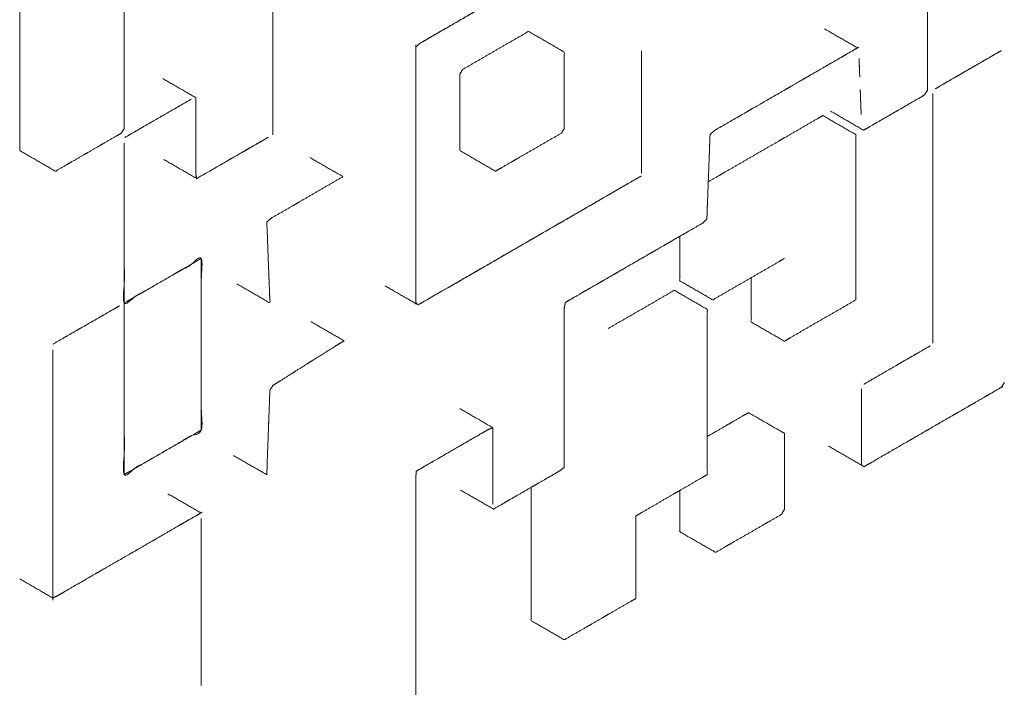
# Model space of a CAD drawing. Header units: millimetres. Extents: x 4 to 1188, y 1 to 840.
# Tile 84 of 123: x 1042.986 to 1044.067, y 146.375 to 147.108. Entities that reach past the tile are written whole.
import ezdxf

# ---------------------------------------------------------------- set-up
doc = ezdxf.new("R2010")
doc.units = ezdxf.units.MM
doc.layers.add('1', color=7, linetype='Continuous', true_color=0xffffff)

msp = doc.modelspace()

# ---------------------------------------------------------------- linework, layer by layer
at = {"layer": '1', "color": 154, "linetype": 'Continuous', "lineweight": 13}
for points, knots in [([(1042.9887, 147.2352), (1042.9857, 147.2299), (1042.9857, 147.216), (1042.9857, 147.202), (1042.9857, 147.1881), (1042.9857, 147.1741), (1042.9857, 147.1602), (1042.9857, 147.1462), (1042.9857, 147.1323), (1042.9857, 147.1253), (1042.9857, 147.1113), (1042.9857, 147.1043), (1042.9857, 147.0904), (1042.9857, 147.0764), (1042.9857, 147.0695), (1042.9857, 147.0555), (1042.9857, 147.0415), (1042.9857, 147.0276), (1042.9857, 147.0206), (1042.9857, 147.0066), (1042.9857, 146.9997), (1042.9857, 146.9857), (1042.9857, 146.9718), (1042.9857, 146.9648), (1042.9887, 146.963), (1043.025, 146.9421), (1043.0371, 146.9491), (1043.0431, 146.9526), (1043.0552, 146.9595), (1043.0612, 146.963), (1043.0733, 146.97), (1043.0794, 146.9735), (1043.0915, 146.9805), (1043.0975, 146.984), (1043.1005, 146.9892), (1043.1005, 147.0032), (1043.1005, 147.0101), (1043.1005, 147.0241), (1043.1005, 147.038), (1043.1005, 147.052), (1043.1005, 147.066), (1043.1005, 147.0799), (1043.1005, 147.0939), (1043.1005, 147.1078), (1043.1005, 147.1218), (1043.1005, 147.1357), (1043.1005, 147.1497), (1043.1005, 147.1637), (1043.1005, 147.1776), (1043.1005, 147.1916), (1043.1005, 147.2055), (1043.1005, 147.2195), (1043.1005, 147.2265), (1043.1005, 147.2404), (1043.1005, 147.2544), (1043.0643, 147.2753), (1043.0612, 147.277), (1043.0492, 147.2701), (1043.0371, 147.2631), (1043.025, 147.2561), (1043.0129, 147.2491), (1043.0008, 147.2422), (1042.9887, 147.2352)], [0, 0, 0.006158, 0.023575, 0.040992, 0.05841, 0.075827, 0.093244, 0.110662, 0.128079, 0.136788, 0.154205, 0.162914, 0.180331, 0.197748, 0.206457, 0.223874, 0.241291, 0.258708, 0.267417, 0.284834, 0.293543, 0.31096, 0.328378, 0.337086, 0.343244, 0.395496, 0.412914, 0.421622, 0.439039, 0.447748, 0.465165, 0.473874, 0.491291, 0.5, 0.506158, 0.523575, 0.532284, 0.549701, 0.567118, 0.584536, 0.601953, 0.61937, 0.636788, 0.654205, 0.671622, 0.689039, 0.706456, 0.723874, 0.741291, 0.758708, 0.776126, 0.793543, 0.802252, 0.819669, 0.837086, 0.889338, 0.895496, 0.912913, 0.930331, 0.947748, 0.965165, 0.982582, 1, 1]), ([(1043.9828, 147.0305), (1043.9828, 147.2051), (1043.9828, 147.1911), (1043.9828, 147.1772), (1043.9828, 147.1632), (1043.9828, 147.1492), (1043.9828, 147.1422), (1043.9828, 147.1283), (1043.9828, 147.1143), (1043.9828, 147.1073), (1043.9828, 147.0933), (1043.9828, 147.0794), (1043.9828, 147.0654), (1043.9828, 147.0584), (1043.9828, 147.0445), (1043.9828, 147.0305)], [0, 0, 0.5, 0.54, 0.58, 0.619999, 0.66, 0.68, 0.72, 0.759999, 0.779999, 0.82, 0.86, 0.9, 0.919999, 0.959999, 1, 1]), ([(1043.2637, 147.1653), (1043.2637, 146.9836), (1043.2637, 146.9976), (1043.2637, 147.0116), (1043.2637, 147.0256), (1043.2637, 147.0395), (1043.2637, 147.0535), (1043.2637, 147.0675), (1043.2637, 147.0745), (1043.2637, 147.0884), (1043.2637, 147.1024), (1043.2637, 147.1094), (1043.2637, 147.1233), (1043.2637, 147.1303), (1043.2637, 147.1443), (1043.2637, 147.1583), (1043.2637, 147.1653)], [0, 0, 0.5, 0.538462, 0.576924, 0.615385, 0.653846, 0.692308, 0.73077, 0.75, 0.788462, 0.826923, 0.846155, 0.884616, 0.903847, 0.942308, 0.980769, 1, 1]), ([(1043.4377, 147.0897), (1043.4255, 147.0826), (1043.5408, 147.1492), (1043.5348, 147.1457), (1043.5227, 147.1387), (1043.5105, 147.1317), (1043.5044, 147.1282), (1043.4923, 147.1212), (1043.4802, 147.1142), (1043.4741, 147.1107), (1043.4619, 147.1037), (1043.4498, 147.0967), (1043.4377, 147.0897), (1043.4255, 147.0826)], [0, 0, 0.026333, 0.526333, 0.55235, 0.605015, 0.65768, 0.684012, 0.736677, 0.789341, 0.815674, 0.868338, 0.921003, 0.973668, 1, 1]), ([(1043.4722, 147.0538), (1043.4692, 147.0485), (1043.4692, 147.0415), (1043.4692, 147.0276), (1043.4692, 147.0136), (1043.4692, 146.9997), (1043.4692, 146.9857), (1043.4692, 146.9718), (1043.4692, 146.9648), (1043.5054, 146.9438), (1043.5084, 146.9421), (1043.5145, 146.9456), (1043.5266, 146.9526), (1043.5326, 146.9561), (1043.5447, 146.963), (1043.5568, 146.97), (1043.5689, 146.977), (1043.5809, 146.984), (1043.584, 146.9892), (1043.584, 147.0032), (1043.584, 147.0171), (1043.584, 147.0311), (1043.584, 147.038), (1043.584, 147.052), (1043.584, 147.059), (1043.584, 147.0729), (1043.5809, 147.0747), (1043.5447, 147.0956), (1043.5326, 147.0886), (1043.5205, 147.0817), (1043.5084, 147.0747), (1043.4963, 147.0677), (1043.4843, 147.0607), (1043.4722, 147.0538)], [0, 0, 0.011255, 0.027171, 0.059004, 0.090836, 0.122669, 0.154502, 0.186334, 0.202251, 0.297749, 0.309003, 0.32492, 0.356753, 0.372669, 0.404502, 0.436334, 0.468167, 0.5, 0.511254, 0.543087, 0.57492, 0.606752, 0.622669, 0.654501, 0.670418, 0.70225, 0.713505, 0.809004, 0.840836, 0.872669, 0.904502, 0.936334, 0.968167, 1, 1]), ([(1043.4208, 146.798), (1043.4208, 147.0784), (1043.4208, 147.0713), (1043.4208, 147.0573), (1043.4208, 147.0433), (1043.4208, 147.0363), (1043.4208, 147.0223), (1043.4208, 147.0083), (1043.4208, 146.9942), (1043.4208, 146.9802), (1043.4208, 146.9662), (1043.4208, 146.9522), (1043.4208, 146.9382), (1043.4208, 146.9241), (1043.4208, 146.9101), (1043.4208, 146.8961), (1043.4208, 146.8821), (1043.4208, 146.8681), (1043.4208, 146.8541), (1043.4208, 146.84), (1043.4208, 146.833), (1043.4208, 146.819), (1043.4208, 146.812), (1043.4208, 146.798)], [0, 0, 0.5, 0.5125, 0.5375, 0.5625, 0.575, 0.6, 0.625, 0.65, 0.675, 0.7, 0.725, 0.75, 0.775, 0.8, 0.825, 0.85, 0.875, 0.9, 0.925, 0.9375, 0.9625, 0.975, 1, 1]), ([(1043.7489, 146.9867), (1043.9061, 147.0775), (1043.894, 147.0705), (1043.888, 147.067), (1043.8759, 147.0601), (1043.8638, 147.0531), (1043.8517, 147.0461), (1043.8456, 147.0426), (1043.8335, 147.0356), (1043.8275, 147.0321), (1043.8154, 147.0251), (1043.8033, 147.0181), (1043.7912, 147.0112), (1043.7852, 147.0077), (1043.7731, 147.0007), (1043.761, 146.9937), (1043.7489, 146.9867)], [0, 0, 0.5, 0.538462, 0.557692, 0.596154, 0.634616, 0.673077, 0.692308, 0.730769, 0.75, 0.788462, 0.826923, 0.865385, 0.884615, 0.923077, 0.961538, 1, 1]), ([(1043.6686, 147.0742), (1043.6686, 146.941), (1043.6686, 146.955), (1043.6686, 146.9691), (1043.6686, 146.9831), (1043.6686, 146.9971), (1043.6686, 147.0111), (1043.6686, 147.0251), (1043.6686, 147.0321), (1043.6686, 147.0462), (1043.6686, 147.0602), (1043.6686, 147.0742)], [0, 0, 0.5, 0.552632, 0.605263, 0.657894, 0.710527, 0.763157, 0.815789, 0.842105, 0.894736, 0.947368, 1, 1]), ([(1043.9078, 147.0658), (1043.9086, 147.0453), (1043.908, 147.059), (1043.9078, 147.0658)], [0, 0, 0.5, 0.833336, 1, 1]), ([(1044.0523, 147.0677), (1044.0644, 147.0747), (1043.9919, 147.0328), (1044.004, 147.0398), (1044.0161, 147.0468), (1044.0221, 147.0503), (1044.0342, 147.0572), (1044.0402, 147.0607), (1044.0523, 147.0677), (1044.0644, 147.0747)], [0, 0, 0.041667, 0.541667, 0.625, 0.708334, 0.75, 0.833334, 0.875, 0.958334, 1, 1]), ([(1043.1791, 146.953), (1043.1791, 146.939), (1043.1791, 147.0229), (1043.1791, 147.0089), (1043.1791, 146.9949), (1043.1791, 146.9879), (1043.1791, 146.974), (1043.1791, 146.96), (1043.1791, 146.953), (1043.1791, 146.939)], [0, 0, 0.041669, 0.541669, 0.625001, 0.708336, 0.750002, 0.833335, 0.916668, 0.958334, 1, 1]), ([(1043.9093, 147.0249), (1043.9091, 147.0317), (1043.9093, 147.0249)], [0, 0, 0.500195, 1, 1]), ([(1043.9093, 147.0249), (1043.9101, 147.0044), (1043.9096, 147.018), (1043.9093, 147.0249)], [0, 0, 0.5, 0.833335, 1, 1]), ([(1043.9127, 146.9871), (1043.9793, 147.0255), (1043.9672, 147.0186), (1043.9551, 147.0116), (1043.943, 147.0046), (1043.9309, 146.9976), (1043.9188, 146.9906), (1043.9127, 146.9871)], [0, 0, 0.5, 0.590909, 0.681818, 0.772728, 0.863636, 0.954546, 1, 1]), ([(1043.9889, 147.0276), (1043.9889, 146.7554), (1043.9889, 146.7694), (1043.9889, 146.7764), (1043.9889, 146.7903), (1043.9889, 146.8043), (1043.9889, 146.8182), (1043.9889, 146.8252), (1043.9889, 146.8392), (1043.9889, 146.8462), (1043.9889, 146.8601), (1043.9889, 146.8741), (1043.9889, 146.888), (1043.9889, 146.895), (1043.9889, 146.909), (1043.9889, 146.9229), (1043.9889, 146.9369), (1043.9889, 146.9508), (1043.9889, 146.9648), (1043.9889, 146.9787), (1043.9889, 146.9857), (1043.9889, 146.9997), (1043.9889, 147.0136), (1043.9889, 147.0276)], [0, 0, 0.5, 0.525641, 0.538462, 0.564103, 0.589743, 0.615385, 0.628205, 0.653846, 0.666666, 0.692308, 0.717949, 0.743589, 0.756411, 0.782051, 0.807692, 0.833333, 0.858974, 0.884615, 0.910256, 0.923077, 0.948718, 0.974359, 1, 1]), ([(1043.1741, 147.0212), (1043.1015, 146.9793), (1043.1136, 146.9863), (1043.1257, 146.9933), (1043.1378, 147.0003), (1043.1499, 147.0072), (1043.162, 147.0142), (1043.1741, 147.0212)], [0, 0, 0.5, 0.583334, 0.666667, 0.75, 0.833334, 0.916667, 1, 1]), ([(1043.7894, 146.8252), (1043.7894, 146.8113), (1043.7894, 146.7973), (1043.7894, 146.7903), (1043.7894, 146.7764), (1043.8257, 146.7554), (1043.8317, 146.7589), (1043.8438, 146.7659), (1043.8559, 146.7729), (1043.868, 146.7799), (1043.8801, 146.7868), (1043.8922, 146.7938), (1043.9043, 146.8008), (1043.9043, 146.8078), (1043.9043, 146.8217), (1043.9043, 146.8287), (1043.9043, 146.8427), (1043.9043, 146.8566), (1043.9043, 146.8706), (1043.9043, 146.8776), (1043.9043, 146.8915), (1043.9043, 146.9055), (1043.9043, 146.9124), (1043.9043, 146.9264), (1043.9043, 146.9404), (1043.9043, 146.9543), (1043.9043, 146.9683), (1043.9043, 146.9822), (1043.868, 147.0032), (1043.862, 146.9997), (1043.8499, 146.9927), (1043.8378, 146.9857), (1043.8257, 146.9787), (1043.8197, 146.9752), (1043.8076, 146.9683), (1043.7955, 146.9613), (1043.7834, 146.9543), (1043.7713, 146.9473), (1043.7592, 146.9404), (1043.7532, 146.9369), (1043.7421, 146.9305)], [0, 0, 0.025347, 0.050719, 0.063405, 0.088778, 0.164895, 0.177581, 0.202953, 0.228326, 0.253698, 0.27907, 0.304443, 0.329815, 0.342501, 0.367874, 0.380559, 0.405932, 0.431304, 0.456677, 0.469363, 0.494735, 0.520107, 0.532793, 0.558166, 0.583538, 0.60891, 0.634283, 0.659656, 0.735773, 0.748459, 0.773831, 0.799203, 0.824576, 0.837262, 0.862634, 0.888007, 0.913379, 0.938751, 0.964124, 0.97681, 1, 1]), ([(1043.2468, 146.9725), (1043.2589, 146.9794), (1043.1802, 146.934), (1043.1923, 146.941), (1043.2044, 146.948), (1043.2165, 146.955), (1043.2226, 146.9585), (1043.2347, 146.9655), (1043.2407, 146.969), (1043.2468, 146.9725), (1043.2589, 146.9794)], [0, 0, 0.038461, 0.538461, 0.615384, 0.692307, 0.769231, 0.807693, 0.884616, 0.923077, 0.961538, 1, 1]), ([(1043.7433, 146.961), (1043.7441, 146.9824), (1043.7435, 146.9682), (1043.7433, 146.961)], [0, 0, 0.5, 0.833336, 1, 1]), ([(1043.1005, 146.9729), (1043.1005, 146.7973), (1043.1851, 146.8462), (1043.1851, 146.6578), (1043.1005, 146.6089), (1043.1005, 146.8053), (1043.1005, 146.8192), (1043.1005, 146.8332), (1043.1005, 146.8472), (1043.1005, 146.8611), (1043.1005, 146.8681), (1043.1005, 146.8821), (1043.1005, 146.8961), (1043.1005, 146.91), (1043.1005, 146.917), (1043.1005, 146.931), (1043.1005, 146.938), (1043.1005, 146.9519), (1043.1005, 146.9589), (1043.1005, 146.9729)], [0, 0, 0.190158, 0.295958, 0.5, 0.6058, 0.818448, 0.833578, 0.848707, 0.863836, 0.878966, 0.88653, 0.901659, 0.916789, 0.931918, 0.939483, 0.954612, 0.962177, 0.977306, 0.984871, 1, 1]), ([(1043.2598, 146.8179), (1043.2595, 146.8248), (1043.259, 146.8385), (1043.2587, 146.8453), (1043.2582, 146.859), (1043.2577, 146.8727), (1043.2571, 146.8864), (1043.262, 146.8905), (1043.2741, 146.8975), (1043.2863, 146.9045), (1043.2923, 146.908), (1043.3044, 146.915), (1043.3166, 146.9221), (1043.3287, 146.9291), (1043.3408, 146.9361), (1043.3046, 146.957)], [0, 0, 0.033559, 0.100679, 0.134238, 0.201357, 0.268477, 0.335596, 0.363163, 0.430282, 0.4974, 0.53096, 0.598079, 0.665198, 0.732317, 0.799436, 1, 1]), ([(1043.4233, 146.7952), (1043.4354, 146.8023), (1043.4476, 146.8093), (1043.4597, 146.8163), (1043.4718, 146.8233), (1043.484, 146.8303), (1043.4901, 146.8338), (1043.5022, 146.8408), (1043.5143, 146.8478), (1043.5204, 146.8513), (1043.5325, 146.8583), (1043.5447, 146.8653), (1043.5508, 146.8689), (1043.5629, 146.8759), (1043.575, 146.8829), (1043.5811, 146.8864), (1043.5933, 146.8934), (1043.6054, 146.9004), (1043.6175, 146.9074), (1043.6297, 146.9144), (1043.6418, 146.9214), (1043.654, 146.9284), (1043.6661, 146.9354), (1043.4233, 146.7952)], [0, 0, 0.025, 0.05, 0.075, 0.1, 0.125, 0.1375, 0.1625, 0.1875, 0.2, 0.225, 0.25, 0.2625, 0.2875, 0.3125, 0.325, 0.35, 0.375, 0.4, 0.425, 0.45, 0.475, 0.5, 1, 1]), ([(1043.7417, 146.9183), (1043.7422, 146.9325), (1043.7425, 146.9396)], [0, 0, 0.666668, 1, 1]), ([(1043.7409, 146.8969), (1043.7417, 146.9183), (1043.7411, 146.904), (1043.7409, 146.8969)], [0, 0, 0.5, 0.833332, 1, 1]), ([(1043.7362, 146.8852), (1043.7406, 146.8897), (1043.7409, 146.8969)], [0, 0, 0.438736, 1, 1]), ([(1043.5971, 146.8049), (1043.585, 146.7979), (1043.7362, 146.8852), (1043.7241, 146.8782), (1043.712, 146.8712), (1043.6999, 146.8643), (1043.6939, 146.8608), (1043.6818, 146.8538), (1043.6757, 146.8503), (1043.6636, 146.8433), (1043.6515, 146.8363), (1043.6394, 146.8293), (1043.6334, 146.8258), (1043.6213, 146.8188), (1043.6152, 146.8154), (1043.6031, 146.8084), (1043.5971, 146.8049), (1043.585, 146.7979)], [0, 0, 0.02, 0.52, 0.56, 0.6, 0.64, 0.66, 0.7, 0.72, 0.76, 0.8, 0.84, 0.86, 0.9, 0.92, 0.96, 0.98, 1, 1]), ([(1043.7109, 146.8706), (1043.7109, 146.8566), (1043.7109, 146.8427), (1043.7109, 146.8357), (1043.7109, 146.8217), (1043.7471, 146.8008), (1043.7592, 146.8078), (1043.7713, 146.8148), (1043.7834, 146.8217), (1043.7955, 146.8287), (1043.8076, 146.8357), (1043.8197, 146.8427), (1043.8257, 146.8462)], [0, 0, 0.076924, 0.153847, 0.192308, 0.269232, 0.500001, 0.576924, 0.653847, 0.73077, 0.807694, 0.884617, 0.96154, 1, 1]), ([(1043.1126, 146.8043), (1043.1005, 146.7973), (1043.1005, 146.7903), (1043.1005, 146.7764), (1043.1005, 146.7624), (1043.1005, 146.7485), (1043.1005, 146.7345), (1043.1005, 146.7206), (1043.1005, 146.7136), (1043.1005, 146.6996), (1043.1005, 146.6857), (1043.1005, 146.6717), (1043.1005, 146.6578), (1043.1005, 146.6438), (1043.1005, 146.6298), (1043.1005, 146.6159), (1043.1005, 146.6089), (1043.1066, 146.6124), (1043.1187, 146.6194), (1043.1307, 146.6264), (1043.1428, 146.6333), (1043.1549, 146.6403), (1043.167, 146.6473), (1043.1791, 146.6543), (1043.1851, 146.6578), (1043.1851, 146.6647), (1043.1851, 146.6787), (1043.1851, 146.6857), (1043.1851, 146.6996), (1043.1851, 146.7136), (1043.1851, 146.7206), (1043.1851, 146.7345), (1043.1851, 146.7485), (1043.1851, 146.7624), (1043.1851, 146.7764), (1043.1851, 146.7903), (1043.1851, 146.8043), (1043.1851, 146.8182), (1043.1851, 146.8322), (1043.1851, 146.8462), (1043.173, 146.8392), (1043.161, 146.8322), (1043.1549, 146.8287), (1043.1428, 146.8217), (1043.1307, 146.8148), (1043.1187, 146.8078), (1043.1126, 146.8043), (1043.1005, 146.7973)], [0, 0, 0.012195, 0.02439, 0.04878, 0.073171, 0.09756, 0.121951, 0.146341, 0.158536, 0.182927, 0.207316, 0.231707, 0.256098, 0.280487, 0.304878, 0.329268, 0.341463, 0.353658, 0.378048, 0.402439, 0.426829, 0.451219, 0.475609, 0.499999, 0.512195, 0.52439, 0.54878, 0.560975, 0.585366, 0.609756, 0.621951, 0.646341, 0.670731, 0.695122, 0.719512, 0.743902, 0.768292, 0.792683, 0.817073, 0.841463, 0.865853, 0.890244, 0.902439, 0.926829, 0.951219, 0.97561, 0.987805, 1, 1]), ([(1043.2243, 146.8183), (1043.2606, 146.7974), (1043.2598, 146.8179)], [0, 0, 0.665829, 1, 1]), ([(1043.5477, 146.5949), (1043.5477, 146.581), (1043.5477, 146.567), (1043.5477, 146.5531), (1043.5477, 146.5391), (1043.5477, 146.5321), (1043.5477, 146.5182), (1043.5477, 146.5042), (1043.5477, 146.4903), (1043.5477, 146.4763), (1043.5477, 146.4624), (1043.5477, 146.4484), (1043.584, 146.4275), (1043.5961, 146.4345), (1043.6081, 146.4414), (1043.6142, 146.4449), (1043.6263, 146.4519), (1043.6323, 146.4554), (1043.6444, 146.4624), (1043.6565, 146.4693), (1043.6625, 146.4728), (1043.6625, 146.4798), (1043.6625, 146.4938), (1043.6625, 146.5077), (1043.6625, 146.5147), (1043.6625, 146.5287), (1043.6625, 146.5356), (1043.6625, 146.5496), (1043.6625, 146.5635), (1043.6686, 146.567), (1043.6807, 146.574), (1043.6927, 146.581), (1043.7048, 146.588), (1043.7109, 146.5915), (1043.723, 146.5984), (1043.735, 146.6054), (1043.7411, 146.6089), (1043.7411, 146.6229), (1043.7411, 146.6368), (1043.7411, 146.6508), (1043.7411, 146.6647), (1043.7411, 146.6717), (1043.7411, 146.6857), (1043.7411, 146.6926), (1043.7411, 146.7066), (1043.7411, 146.7206), (1043.7411, 146.7275), (1043.7411, 146.7415), (1043.7411, 146.7554), (1043.7411, 146.7694), (1043.7411, 146.7764), (1043.7411, 146.7903), (1043.7048, 146.8113), (1043.6927, 146.8043), (1043.6807, 146.7973), (1043.6686, 146.7903), (1043.6565, 146.7834), (1043.6444, 146.7764), (1043.6323, 146.7694)], [0, 0, 0.018173, 0.036354, 0.054537, 0.072719, 0.08181, 0.099992, 0.118173, 0.136355, 0.154538, 0.172719, 0.190902, 0.245447, 0.263629, 0.281811, 0.290902, 0.309084, 0.318175, 0.336357, 0.354539, 0.36363, 0.372721, 0.390903, 0.409085, 0.418176, 0.436358, 0.445449, 0.463632, 0.481813, 0.490904, 0.509086, 0.527268, 0.54545, 0.554541, 0.572723, 0.590905, 0.599996, 0.618178, 0.63636, 0.654542, 0.672724, 0.681815, 0.699997, 0.709088, 0.72727, 0.745452, 0.754543, 0.772725, 0.790907, 0.809089, 0.81818, 0.836362, 0.890908, 0.90909, 0.927272, 0.945454, 0.963636, 0.981818, 1, 1]), ([(1043.0953, 146.7943), (1043.0227, 146.7524), (1043.0348, 146.7594), (1043.0469, 146.7664), (1043.053, 146.7699), (1043.0651, 146.7768), (1043.0772, 146.7838), (1043.0893, 146.7908), (1043.0953, 146.7943)], [0, 0, 0.5, 0.583333, 0.666666, 0.708333, 0.791667, 0.875, 0.958333, 1, 1]), ([(1043.584, 146.6169), (1043.584, 146.7915), (1043.584, 146.7775), (1043.584, 146.7636), (1043.584, 146.7496), (1043.584, 146.7356), (1043.584, 146.7216), (1043.584, 146.7077), (1043.584, 146.6937), (1043.584, 146.6797), (1043.584, 146.6658), (1043.584, 146.6518), (1043.584, 146.6378), (1043.584, 146.6239), (1043.584, 146.6169)], [0, 0, 0.5, 0.54, 0.580001, 0.62, 0.66, 0.7, 0.740001, 0.78, 0.82, 0.86, 0.900001, 0.94, 0.98, 1, 1]), ([(1043.2589, 146.6585), (1043.26, 146.6871), (1043.2605, 146.7014), (1043.2638, 146.7068), (1043.2699, 146.7106), (1043.282, 146.7182), (1043.2881, 146.7221), (1043.3002, 146.7297), (1043.3062, 146.7335), (1043.3184, 146.7411), (1043.3305, 146.7487), (1043.3365, 146.7525), (1043.3422, 146.7557), (1043.306, 146.7766), (1043.306, 146.7766)], [0, 0, 0.155901, 0.233852, 0.262612, 0.301588, 0.379538, 0.418513, 0.496464, 0.53544, 0.613391, 0.691341, 0.730317, 0.767025, 0.999997, 1, 1]), ([(1043.022, 146.7458), (1043.022, 146.4734), (1043.022, 146.4804), (1043.022, 146.4944), (1043.022, 146.5014), (1043.022, 146.5153), (1043.022, 146.5293), (1043.022, 146.5433), (1043.022, 146.5572), (1043.022, 146.5712), (1043.022, 146.5782), (1043.022, 146.5922), (1043.022, 146.6061), (1043.022, 146.6201), (1043.022, 146.6341), (1043.022, 146.6411), (1043.022, 146.655), (1043.022, 146.669), (1043.022, 146.683), (1043.022, 146.69), (1043.022, 146.7039), (1043.022, 146.7179), (1043.022, 146.7249), (1043.022, 146.7389), (1043.022, 146.7458)], [0, 0, 0.5, 0.512821, 0.538461, 0.551282, 0.576923, 0.602564, 0.628205, 0.653846, 0.679487, 0.692308, 0.717949, 0.74359, 0.76923, 0.794872, 0.807692, 0.833333, 0.858974, 0.884616, 0.897436, 0.923077, 0.948718, 0.961538, 0.987179, 1, 1]), ([(1043.9858, 146.7502), (1043.9133, 146.7083), (1043.9254, 146.7153), (1043.9375, 146.7223), (1043.9496, 146.7293), (1043.9556, 146.7328), (1043.9677, 146.7397), (1043.9737, 146.7432), (1043.9858, 146.7502)], [0, 0, 0.5, 0.583333, 0.666667, 0.75, 0.791666, 0.875, 0.916666, 1, 1]), ([(1043.9103, 146.7031), (1043.9103, 146.6194), (1043.9103, 146.6333), (1043.9103, 146.6403), (1043.9103, 146.6543), (1043.9103, 146.6682), (1043.9103, 146.6752), (1043.9103, 146.6892), (1043.9103, 146.7031)], [0, 0, 0.5, 0.583333, 0.625, 0.708332, 0.791667, 0.833332, 0.916666, 1, 1]), ([(1043.9133, 146.6176), (1044.0644, 146.7049), (1044.0523, 146.6979), (1044.0463, 146.6944), (1044.0342, 146.6874), (1044.0281, 146.6839), (1044.0161, 146.6769), (1044.01, 146.6735), (1043.9979, 146.6665), (1043.9858, 146.6595), (1043.9798, 146.656), (1043.9677, 146.649), (1043.9556, 146.6421), (1043.9435, 146.6351), (1043.9314, 146.6281), (1043.9194, 146.6211), (1043.9133, 146.6176)], [0, 0, 0.5, 0.54, 0.56, 0.6, 0.62, 0.66, 0.68, 0.72, 0.76, 0.78, 0.82, 0.86, 0.9, 0.94, 0.98, 1, 1]), ([(1043.7109, 146.5915), (1043.7109, 146.581), (1043.7109, 146.567), (1043.7109, 146.5531), (1043.7109, 146.5461), (1043.7471, 146.5252), (1043.7502, 146.5234), (1043.7622, 146.5304), (1043.7683, 146.5339), (1043.7804, 146.5409), (1043.7925, 146.5478), (1043.8045, 146.5548), (1043.8106, 146.5583), (1043.8227, 146.5653), (1043.8257, 146.5705), (1043.8257, 146.5845), (1043.8257, 146.5915), (1043.8257, 146.6054), (1043.8257, 146.6194), (1043.8257, 146.6333), (1043.8257, 146.6473), (1043.8257, 146.6543), (1043.8227, 146.656), (1043.7864, 146.6769), (1043.7804, 146.6735), (1043.7683, 146.6665), (1043.7622, 146.663), (1043.7502, 146.656), (1043.7411, 146.6508)], [0, 0, 0.028777, 0.067148, 0.105521, 0.124707, 0.239823, 0.25339, 0.291762, 0.310948, 0.34932, 0.387693, 0.426065, 0.445251, 0.483623, 0.49719, 0.535562, 0.554748, 0.59312, 0.631493, 0.669865, 0.708237, 0.727423, 0.740989, 0.856106, 0.875292, 0.913664, 0.932851, 0.971222, 1, 1]), ([(1043.221, 146.6296), (1043.2209, 146.6296), (1043.2572, 146.6087), (1043.2574, 146.6156), (1043.2576, 146.6228), (1043.2581, 146.6371), (1043.2587, 146.6514), (1043.2589, 146.6585)], [0, 0, 0.000069, 0.461318, 0.537008, 0.614172, 0.768505, 0.922835, 1, 1]), ([(1043.4335, 146.6197), (1043.4214, 146.6127), (1043.5001, 146.6582), (1043.494, 146.6547), (1043.4819, 146.6477), (1043.4698, 146.6407), (1043.4577, 146.6337), (1043.4456, 146.6267), (1043.4335, 146.6197), (1043.4214, 146.6127)], [0, 0, 0.038462, 0.538462, 0.576923, 0.653846, 0.73077, 0.807692, 0.884615, 0.961538, 1, 1]), ([(1043.5054, 146.6465), (1043.5054, 146.6604), (1043.5054, 146.5766), (1043.5054, 146.5906), (1043.5054, 146.5976), (1043.5054, 146.6115), (1043.5054, 146.6255), (1043.5054, 146.6395), (1043.5054, 146.6465), (1043.5054, 146.6604)], [0, 0, 0.041666, 0.541666, 0.624999, 0.666666, 0.749999, 0.833331, 0.916666, 0.958333, 1, 1]), ([(1043.4208, 146.3337), (1043.4208, 146.6061), (1043.4208, 146.5991), (1043.4208, 146.5852), (1043.4208, 146.5712), (1043.4208, 146.5572), (1043.4208, 146.5433), (1043.4208, 146.5293), (1043.4208, 146.5223), (1043.4208, 146.5083), (1043.4208, 146.4944), (1043.4208, 146.4874), (1043.4208, 146.4734), (1043.4208, 146.4594), (1043.4208, 146.4524), (1043.4208, 146.4385), (1043.4208, 146.4315), (1043.4208, 146.4175), (1043.4208, 146.4036), (1043.4208, 146.3966), (1043.4208, 146.3826), (1043.4208, 146.3686), (1043.4208, 146.3547), (1043.4208, 146.3407), (1043.4208, 146.3337)], [0, 0, 0.5, 0.512821, 0.538461, 0.564102, 0.589743, 0.615385, 0.641026, 0.653846, 0.679487, 0.705128, 0.717949, 0.74359, 0.769231, 0.782051, 0.807693, 0.820513, 0.846154, 0.871795, 0.884615, 0.910256, 0.935898, 0.961539, 0.98718, 1, 1]), ([(1043.5062, 146.571), (1043.5788, 146.6129), (1043.5667, 146.6059), (1043.5546, 146.5989), (1043.5485, 146.5954), (1043.5364, 146.5884), (1043.5243, 146.5815), (1043.5183, 146.578), (1043.5062, 146.571)], [0, 0, 0.5, 0.583333, 0.666666, 0.708333, 0.791666, 0.875, 0.916666, 1, 1]), ([(1043.0275, 146.476), (1043.1848, 146.5668), (1043.1787, 146.5633), (1043.1666, 146.5564), (1043.1606, 146.5529), (1043.1485, 146.5459), (1043.1364, 146.5389), (1043.1243, 146.5319), (1043.1122, 146.5249), (1043.1001, 146.5179), (1043.088, 146.511), (1043.0759, 146.504), (1043.0698, 146.5005), (1043.0577, 146.4935), (1043.0456, 146.4865), (1043.0335, 146.4795), (1043.0275, 146.476)], [0, 0, 0.5, 0.519231, 0.557692, 0.576923, 0.615385, 0.653846, 0.692307, 0.73077, 0.769231, 0.807693, 0.846154, 0.865385, 0.903846, 0.942307, 0.98077, 1, 1]), ([(1043.1851, 146.5605), (1043.1851, 146.3788), (1043.1851, 146.3928), (1043.1851, 146.4068), (1043.1851, 146.4208), (1043.1851, 146.4347), (1043.1851, 146.4487), (1043.1851, 146.4557), (1043.1851, 146.4697), (1043.1851, 146.4836), (1043.1851, 146.4906), (1043.1851, 146.5046), (1043.1851, 146.5185), (1043.1851, 146.5325), (1043.1851, 146.5465), (1043.1851, 146.5605)], [0, 0, 0.5, 0.538462, 0.576923, 0.615385, 0.653846, 0.692308, 0.711539, 0.75, 0.788462, 0.807693, 0.846154, 0.884616, 0.923078, 0.961539, 1, 1])]:
    msp.add_open_spline(points, degree=1, knots=knots, dxfattribs=at)
for points in [[(1043.9061, 147.0775), (1043.8699, 147.0984)], [(1043.4208, 147.0784), (1043.4255, 147.0826)], [(1043.1791, 147.0229), (1043.1428, 147.0438)], [(1043.9793, 147.0255), (1043.9828, 147.0305)], [(1043.8765, 147.0081), (1043.9127, 146.9871)], [(1043.7441, 146.9824), (1043.7489, 146.9867)], [(1043.743, 146.9539), (1043.7433, 146.961)], [(1043.144, 146.955), (1043.1802, 146.934)], [(1043.7425, 146.9396), (1043.743, 146.9539), (1043.7425, 146.9396)], [(1043.1802, 146.934), (1043.1791, 146.939)], [(1043.2598, 146.8179), (1043.2603, 146.8043), (1043.2598, 146.8179)], [(1043.387, 146.8162), (1043.4233, 146.7953)], [(1043.4233, 146.7952), (1043.4208, 146.798)], [(1043.584, 146.7915), (1043.585, 146.7979)], [(1044.0644, 146.7049), (1044.0674, 146.7101)], [(1043.5054, 146.6604), (1043.4692, 146.6814)], [(1043.2589, 146.6585), (1043.2595, 146.6728), (1043.2589, 146.6585)], [(1043.5001, 146.6582), (1043.5054, 146.6604)], [(1043.874, 146.6403), (1043.9103, 146.6194)], [(1043.4208, 146.6061), (1043.4214, 146.6127)], [(1043.5788, 146.6129), (1043.584, 146.6169)], [(1043.9103, 146.6194), (1043.9133, 146.6176)], [(1043.4699, 146.5919), (1043.5062, 146.571)], [(1043.1848, 146.5668), (1043.1485, 146.5878)], [(1042.9857, 146.4944), (1043.022, 146.4734)], [(1043.022, 146.4734), (1043.0275, 146.476)]]:
    msp.add_open_spline(points, degree=1, dxfattribs=at)

doc.saveas('drawing.dxf')
